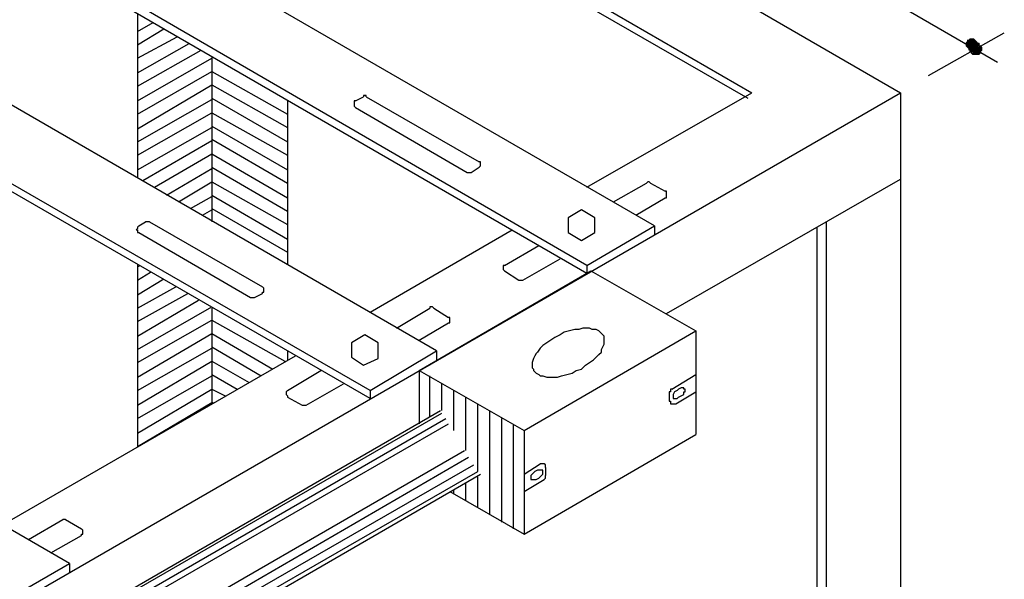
# Model space of a CAD drawing. Header units: millimetres. Extents: x 4476070 to 4476182, y -30324732 to -30324697.
# Tile 44 of 70: x 4476094.488 to 4476095.892, y -30324717.583 to -30324716.785. Entities that reach past the tile are written whole.
import ezdxf

# ---------------------------------------------------------------- set-up
doc = ezdxf.new("R2010")
doc.units = ezdxf.units.MM

msp = doc.modelspace()

# ---------------------------------------------------------------- hatches: boundary and pattern name
at = {"linetype": 'Continuous'}
for points in [[(4476095.84293, -30324716.81132), (4476095.84103, -30324716.81322), (4476095.84672, -30324716.8208)], [(4476095.84482, -30324716.81132), (4476095.84293, -30324716.81132), (4476095.84672, -30324716.8208)], [(4476095.84672, -30324716.81132), (4476095.84482, -30324716.81132), (4476095.84672, -30324716.8208)], [(4476095.85051, -30324716.81322), (4476095.84862, -30324716.81132), (4476095.84672, -30324716.8208)], [(4476095.84862, -30324716.81132), (4476095.84672, -30324716.81132), (4476095.84672, -30324716.8208)], [(4476095.83913, -30324716.81511), (4476095.83724, -30324716.81701), (4476095.84672, -30324716.8208)], [(4476095.83724, -30324716.81701), (4476095.83724, -30324716.81891), (4476095.84672, -30324716.8208)], [(4476095.83724, -30324716.81891), (4476095.83724, -30324716.8208), (4476095.84672, -30324716.8208)], [(4476095.83724, -30324716.8208), (4476095.83724, -30324716.8227), (4476095.84672, -30324716.8208)], [(4476095.83724, -30324716.8227), (4476095.83913, -30324716.82459), (4476095.84672, -30324716.8208)], [(4476095.84103, -30324716.81322), (4476095.83913, -30324716.81322), (4476095.84672, -30324716.8208)], [(4476095.83913, -30324716.81322), (4476095.83913, -30324716.81511), (4476095.84672, -30324716.8208)], [(4476095.83913, -30324716.82459), (4476095.84103, -30324716.82649), (4476095.84672, -30324716.8208)], [(4476095.84103, -30324716.82649), (4476095.84103, -30324716.82839), (4476095.84672, -30324716.8208)], [(4476095.84103, -30324716.82839), (4476095.84293, -30324716.82839), (4476095.84672, -30324716.8208)], [(4476095.84293, -30324716.82839), (4476095.84482, -30324716.82839), (4476095.84672, -30324716.8208)], [(4476095.84482, -30324716.82839), (4476095.84672, -30324716.82839), (4476095.84672, -30324716.8208)], [(4476095.85241, -30324716.81511), (4476095.85051, -30324716.81322), (4476095.84672, -30324716.8208)], [(4476095.8543, -30324716.81701), (4476095.85241, -30324716.81511), (4476095.84672, -30324716.8208)], [(4476095.8543, -30324716.81891), (4476095.8543, -30324716.81701), (4476095.84672, -30324716.8208)], [(4476095.8543, -30324716.8208), (4476095.8543, -30324716.81891), (4476095.84672, -30324716.8208)], [(4476095.85241, -30324716.82459), (4476095.8543, -30324716.8227), (4476095.84672, -30324716.8208)], [(4476095.8543, -30324716.8227), (4476095.8543, -30324716.8208), (4476095.84672, -30324716.8208)], [(4476095.84672, -30324716.82839), (4476095.84862, -30324716.82839), (4476095.84672, -30324716.8208)], [(4476095.84862, -30324716.82839), (4476095.85051, -30324716.82649), (4476095.84672, -30324716.8208)], [(4476095.85051, -30324716.82649), (4476095.85241, -30324716.82649), (4476095.84672, -30324716.8208)], [(4476095.85241, -30324716.82649), (4476095.85241, -30324716.82459), (4476095.84672, -30324716.8208)]]:
    msp.add_hatch(color=256, dxfattribs=at).paths.add_polyline_path(points)

# ---------------------------------------------------------------- linework, layer by layer
for points in [[(4476094.83791, -30324716.24054), (4476095.88275, -30324716.84545)], [(4476094.76205, -30324716.32019), (4476095.74432, -30324716.88907)], [(4476094.76205, -30324716.44345), (4476095.53194, -30324716.88907)], [(4476094.76205, -30324716.45672), (4476095.52625, -30324716.89665)], [(4476095.39351, -30324717.07869), (4476094.41125, -30324716.51171)], [(4476095.2968, -30324717.13558), (4476094.31643, -30324716.5667)], [(4476095.2968, -30324717.14696), (4476094.31643, -30324716.57998)], [(4476095.08252, -30324717.25694), (4476094.10215, -30324716.68996)], [(4476094.98771, -30324717.31383), (4476094.00544, -30324716.74685)], [(4476094.98771, -30324717.32521), (4476094.00544, -30324716.75823)], [(4476094.65586, -30324716.77719), (4476094.65586, -30324717.01043)], [(4476094.65586, -30324716.80184), (4476094.67862, -30324716.78857)], [(4476094.65586, -30324716.8208), (4476094.69379, -30324716.79805)], [(4476094.65586, -30324716.83976), (4476094.71275, -30324716.80942)], [(4476095.78414, -30324716.86442), (4476095.89223, -30324716.80374)], [(4476094.65586, -30324716.86062), (4476094.72982, -30324716.81891)], [(4476095.84482, -30324716.8208), (4476095.84293, -30324716.8227), (4476095.85051, -30324716.82649), (4476095.84482, -30324716.8208)], [(4476095.84293, -30324716.8227), (4476095.84293, -30324716.82459), (4476095.85051, -30324716.82649), (4476095.84293, -30324716.8227)], [(4476095.84293, -30324716.82459), (4476095.84293, -30324716.82649), (4476095.85051, -30324716.82649), (4476095.84293, -30324716.82459)], [(4476095.84293, -30324716.82649), (4476095.84293, -30324716.82839), (4476095.85051, -30324716.82649), (4476095.84293, -30324716.82649)], [(4476095.84293, -30324716.82839), (4476095.84293, -30324716.83028), (4476095.85051, -30324716.82649), (4476095.84293, -30324716.82839)], [(4476095.84293, -30324716.83028), (4476095.84482, -30324716.83028), (4476095.85051, -30324716.82649), (4476095.84293, -30324716.83028)], [(4476095.84672, -30324716.81891), (4476095.84482, -30324716.8208), (4476095.85051, -30324716.82649), (4476095.84672, -30324716.81891)], [(4476095.84482, -30324716.83028), (4476095.84482, -30324716.83218), (4476095.85051, -30324716.82649), (4476095.84482, -30324716.83028)], [(4476095.84482, -30324716.83218), (4476095.84672, -30324716.83408), (4476095.85051, -30324716.82649), (4476095.84482, -30324716.83218)], [(4476095.84862, -30324716.81891), (4476095.84672, -30324716.81891), (4476095.85051, -30324716.82649), (4476095.84862, -30324716.81891)], [(4476095.84672, -30324716.83408), (4476095.84862, -30324716.83408), (4476095.85051, -30324716.82649), (4476095.84672, -30324716.83408)], [(4476095.85051, -30324716.81701), (4476095.84862, -30324716.81891), (4476095.85051, -30324716.82649), (4476095.85051, -30324716.81701)], [(4476095.84862, -30324716.83408), (4476095.85051, -30324716.83408), (4476095.85051, -30324716.82649), (4476095.84862, -30324716.83408)], [(4476095.8543, -30324716.81891), (4476095.85241, -30324716.81701), (4476095.85051, -30324716.82649), (4476095.8543, -30324716.81891)], [(4476095.85241, -30324716.81701), (4476095.85051, -30324716.81701), (4476095.85051, -30324716.82649), (4476095.85241, -30324716.81701)], [(4476095.8562, -30324716.8208), (4476095.8562, -30324716.81891), (4476095.85051, -30324716.82649), (4476095.8562, -30324716.8208)], [(4476095.8562, -30324716.81891), (4476095.8543, -30324716.81891), (4476095.85051, -30324716.82649), (4476095.8562, -30324716.81891)], [(4476095.8581, -30324716.8227), (4476095.8562, -30324716.8208), (4476095.85051, -30324716.82649), (4476095.8581, -30324716.8227)], [(4476095.85999, -30324716.82459), (4476095.8581, -30324716.8227), (4476095.85051, -30324716.82649), (4476095.85999, -30324716.82459)], [(4476095.8581, -30324716.8227), (4476095.8581, -30324716.8227), (4476095.85051, -30324716.82649), (4476095.8581, -30324716.8227)], [(4476095.85999, -30324716.82649), (4476095.85999, -30324716.82459), (4476095.85051, -30324716.82649), (4476095.85999, -30324716.82649)], [(4476095.8581, -30324716.83028), (4476095.85999, -30324716.82839), (4476095.85051, -30324716.82649), (4476095.8581, -30324716.83028)], [(4476095.85999, -30324716.82839), (4476095.85999, -30324716.82649), (4476095.85051, -30324716.82649), (4476095.85999, -30324716.82839)], [(4476095.85051, -30324716.83408), (4476095.85241, -30324716.83408), (4476095.85051, -30324716.82649), (4476095.85051, -30324716.83408)], [(4476095.85241, -30324716.83408), (4476095.8543, -30324716.83408), (4476095.85051, -30324716.82649), (4476095.85241, -30324716.83408)], [(4476095.8543, -30324716.83408), (4476095.8562, -30324716.83408), (4476095.85051, -30324716.82649), (4476095.8543, -30324716.83408)], [(4476095.8562, -30324716.83408), (4476095.8581, -30324716.83218), (4476095.85051, -30324716.82649), (4476095.8562, -30324716.83408)], [(4476095.8581, -30324716.83218), (4476095.8581, -30324716.83028), (4476095.85051, -30324716.82649), (4476095.8581, -30324716.83218)], [(4476094.65586, -30324716.87959), (4476094.74688, -30324716.82839)], [(4476094.65586, -30324716.90045), (4476094.76205, -30324716.83976)], [(4476094.76205, -30324716.83787), (4476094.76205, -30324717.07301)], [(4476094.65586, -30324716.91941), (4476094.76205, -30324716.85873)], [(4476094.76205, -30324716.85873), (4476094.87014, -30324716.91941)], [(4476094.65586, -30324716.94027), (4476094.76205, -30324716.87769)], [(4476094.76205, -30324716.87769), (4476094.87014, -30324716.93837)], [(4476092.94922, -30324718.50279), (4476095.74432, -30324716.88907)], [(4476094.76205, -30324716.89665), (4476094.87014, -30324716.95923)], [(4476094.96685, -30324716.90045), (4476094.97823, -30324716.89476)], [(4476094.98202, -30324716.89476), (4476094.98202, -30324716.89286), (4476094.98013, -30324716.89286), (4476094.97823, -30324716.89286), (4476094.97823, -30324716.89476)], [(4476094.98202, -30324716.89476), (4476095.1432, -30324716.98767)], [(4476095.2968, -30324717.0237), (4476095.53194, -30324716.88907)], [(4476095.74432, -30324716.88907), (4476095.74432, -30324720.34027)], [(4476094.65586, -30324716.95923), (4476094.76205, -30324716.89855)], [(4476094.87014, -30324716.90045), (4476094.87014, -30324717.13369)], [(4476094.96685, -30324716.90045), (4476094.96496, -30324716.90045), (4476094.96496, -30324716.90234), (4476094.96496, -30324716.90424), (4476094.96496, -30324716.90424), (4476094.96496, -30324716.90613), (4476094.96496, -30324716.90803), (4476094.96496, -30324716.90803), (4476094.96685, -30324716.90993)], [(4476094.96685, -30324716.90993), (4476095.12614, -30324717.00284)], [(4476094.65586, -30324716.97819), (4476094.76205, -30324716.91751)], [(4476094.76205, -30324716.91751), (4476094.87014, -30324716.97819)], [(4476094.65586, -30324716.99905), (4476094.76205, -30324716.93837)], [(4476094.76205, -30324716.93647), (4476094.87014, -30324716.99905)], [(4476094.66345, -30324717.01422), (4476094.76205, -30324716.95733)], [(4476094.76205, -30324716.95544), (4476094.87014, -30324717.01801)], [(4476094.68052, -30324717.0237), (4476094.76205, -30324716.9763)], [(4476094.76205, -30324716.9763), (4476094.87014, -30324717.03887)], [(4476094.55915, -30324717.56035), (4476093.57878, -30324716.99336)], [(4476094.76205, -30324716.99526), (4476094.87014, -30324717.05784)], [(4476095.13183, -30324717.00284), (4476095.1432, -30324716.99526)], [(4476095.1432, -30324716.99526), (4476095.1432, -30324716.99526), (4476095.1451, -30324716.99336), (4476095.1451, -30324716.99336), (4476095.1451, -30324716.99147), (4476095.1451, -30324716.98957), (4476095.1451, -30324716.98767), (4476095.1432, -30324716.98767), (4476095.1432, -30324716.98767)], [(4476094.69758, -30324717.03508), (4476094.76205, -30324716.99716)], [(4476095.12614, -30324717.00284), (4476095.12803, -30324717.00284), (4476095.12993, -30324717.00284), (4476095.13183, -30324717.00284), (4476095.13183, -30324717.00284)], [(4476095.12614, -30324717.00284), (4476095.12803, -30324717.00284), (4476095.12993, -30324717.00284), (4476095.13183, -30324717.00284), (4476095.13183, -30324717.00284)], [(4476094.71465, -30324717.04456), (4476094.76205, -30324717.01612)], [(4476094.76205, -30324717.01612), (4476094.87014, -30324717.0768)], [(4476095.33473, -30324717.04456), (4476095.38213, -30324717.01801)], [(4476095.38782, -30324717.01801), (4476095.38593, -30324717.01612), (4476095.38403, -30324717.01612), (4476095.38403, -30324717.01612), (4476095.38213, -30324717.01801)], [(4476095.38782, -30324717.01801), (4476095.40868, -30324717.02939)], [(4476095.41058, -30324717.20385), (4476095.74432, -30324717.01233)], [(4476094.73171, -30324717.05404), (4476094.76205, -30324717.03698)], [(4476094.76205, -30324717.03508), (4476094.87014, -30324717.09766)], [(4476095.40868, -30324717.03887), (4476095.41058, -30324717.03887), (4476095.41058, -30324717.03698), (4476095.41058, -30324717.03508), (4476095.41058, -30324717.03508), (4476095.41058, -30324717.03318), (4476095.41058, -30324717.03129), (4476095.41058, -30324717.02939), (4476095.40868, -30324717.02939)], [(4476095.36696, -30324717.06352), (4476095.40868, -30324717.03887)], [(4476094.74878, -30324717.06352), (4476094.76205, -30324717.05594)], [(4476094.76205, -30324717.05404), (4476094.87014, -30324717.11662)], [(4476095.27025, -30324717.06732), (4476095.27025, -30324717.08818), (4476095.28922, -30324717.09955), (4476095.30818, -30324717.08818), (4476095.30818, -30324717.06732), (4476095.28922, -30324717.05594), (4476095.27025, -30324717.06732)], [(4476094.65776, -30324717.07869), (4476094.65586, -30324717.08059), (4476094.65586, -30324717.08059), (4476094.65586, -30324717.08249), (4476094.65397, -30324717.08438), (4476094.65586, -30324717.08438), (4476094.65586, -30324717.08628), (4476094.65586, -30324717.08818), (4476094.65776, -30324717.08818)], [(4476094.65776, -30324717.07869), (4476094.66724, -30324717.07301)], [(4476094.67293, -30324717.07301), (4476094.67103, -30324717.07301), (4476094.67103, -30324717.07301), (4476094.66914, -30324717.07301), (4476094.66724, -30324717.07301)], [(4476094.67293, -30324717.07301), (4476094.83411, -30324717.16592)], [(4476095.2968, -30324717.13558), (4476095.39351, -30324717.07869)], [(4476095.39351, -30324717.07869), (4476095.39351, -30324717.09197)], [(4476095.63813, -30324717.07301), (4476095.63813, -30324720.40095)], [(4476094.65776, -30324717.08818), (4476094.81705, -30324717.18109)], [(4476094.98771, -30324717.20195), (4476095.19061, -30324717.08438)], [(4476095.62486, -30324717.08059), (4476095.62486, -30324720.3782)], [(4476095.17923, -30324717.13558), (4476095.22854, -30324717.10714)], [(4476094.65586, -30324717.13369), (4476094.65586, -30324717.39347)], [(4476094.65586, -30324717.13748), (4476094.65966, -30324717.13558)], [(4476095.17923, -30324717.13558), (4476095.17923, -30324717.13558), (4476095.17734, -30324717.13558), (4476095.17734, -30324717.13748), (4476095.17734, -30324717.13938), (4476095.17734, -30324717.14127), (4476095.17734, -30324717.14127), (4476095.17923, -30324717.14317), (4476095.17923, -30324717.14317)], [(4476095.20578, -30324717.15644), (4476095.25888, -30324717.1261)], [(4476095.2968, -30324717.13558), (4476095.2968, -30324717.14696)], [(4476095.2968, -30324717.13558), (4476095.2968, -30324717.14696)], [(4476094.65586, -30324717.15644), (4476094.67483, -30324717.14506)], [(4476095.05787, -30324717.28539), (4476095.30249, -30324717.14317)], [(4476095.17923, -30324717.14317), (4476095.20009, -30324717.15644)], [(4476095.30249, -30324717.14317), (4476095.4523, -30324717.2285)], [(4476094.65586, -30324717.1773), (4476094.69379, -30324717.15455)], [(4476095.20009, -30324717.15644), (4476095.20199, -30324717.15644), (4476095.20389, -30324717.15644), (4476095.20578, -30324717.15644), (4476095.20578, -30324717.15644)], [(4476094.65586, -30324717.19626), (4476094.71086, -30324717.16592)], [(4476094.65586, -30324717.21523), (4476094.72792, -30324717.1754)], [(4476094.82274, -30324717.18109), (4476094.83411, -30324717.1754)], [(4476094.83411, -30324717.1754), (4476094.83411, -30324717.17351), (4476094.83601, -30324717.17351), (4476094.83601, -30324717.17161), (4476094.83601, -30324717.16972), (4476094.83601, -30324717.16782), (4476094.83601, -30324717.16782), (4476094.83411, -30324717.16592), (4476094.83411, -30324717.16592)], [(4476094.65586, -30324717.23608), (4476094.74309, -30324717.18489)], [(4476094.81705, -30324717.18109), (4476094.81894, -30324717.18109), (4476094.82084, -30324717.18109), (4476094.82084, -30324717.18109), (4476094.82274, -30324717.18109)], [(4476094.81705, -30324717.18109), (4476094.81894, -30324717.18109), (4476094.82084, -30324717.18109), (4476094.82084, -30324717.18109), (4476094.82274, -30324717.18109)], [(4476094.65586, -30324717.25505), (4476094.76205, -30324717.19437)], [(4476094.76205, -30324717.19626), (4476094.76205, -30324717.3309)], [(4476095.02564, -30324717.22471), (4476095.07304, -30324717.19626)], [(4476095.07873, -30324717.19626), (4476095.07684, -30324717.19437), (4476095.07494, -30324717.19437), (4476095.07304, -30324717.19437), (4476095.07304, -30324717.19626)], [(4476095.07873, -30324717.19626), (4476095.09959, -30324717.20954)], [(4476094.65586, -30324717.27401), (4476094.76205, -30324717.21333)], [(4476094.76205, -30324717.21333), (4476094.86635, -30324717.27211)], [(4476095.05787, -30324717.24177), (4476095.09959, -30324717.21712)], [(4476095.09959, -30324717.21712), (4476095.10149, -30324717.21712), (4476095.10149, -30324717.21523), (4476095.10149, -30324717.21523), (4476095.10149, -30324717.21333), (4476095.10149, -30324717.21143), (4476095.10149, -30324717.20954), (4476095.10149, -30324717.20954), (4476095.09959, -30324717.20954)], [(4476094.65586, -30324717.29487), (4476094.76205, -30324717.23229)], [(4476094.76205, -30324717.23229), (4476094.84928, -30324717.28349)], [(4476094.96116, -30324717.24557), (4476094.96116, -30324717.26642), (4476094.97823, -30324717.2778), (4476094.99909, -30324717.26832), (4476094.99909, -30324717.24557), (4476094.98013, -30324717.23419), (4476094.96116, -30324717.24557)], [(4476095.20768, -30324717.37072), (4476095.4523, -30324717.2285)], [(4476095.25888, -30324717.23419), (4476095.25129, -30324717.23798), (4476095.2456, -30324717.24177), (4476095.23991, -30324717.24557)], [(4476095.27974, -30324717.2266), (4476095.27215, -30324717.2285), (4476095.26457, -30324717.2304), (4476095.25888, -30324717.23419)], [(4476095.2968, -30324717.22471), (4476095.29111, -30324717.22471), (4476095.28542, -30324717.2266), (4476095.27974, -30324717.2266)], [(4476095.31387, -30324717.2285), (4476095.31008, -30324717.2266), (4476095.30439, -30324717.2266), (4476095.30059, -30324717.22471), (4476095.2968, -30324717.22471)], [(4476095.32145, -30324717.23608), (4476095.31956, -30324717.23419), (4476095.31766, -30324717.23229), (4476095.31576, -30324717.2304), (4476095.31387, -30324717.2285)], [(4476095.4523, -30324717.2285), (4476095.4523, -30324717.37641)], [(4476095.23991, -30324717.24557), (4476095.23423, -30324717.24936), (4476095.23043, -30324717.25315), (4476095.22664, -30324717.25884)], [(4476095.31387, -30324717.26263), (4476095.31766, -30324717.25884), (4476095.31766, -30324717.25505), (4476095.31956, -30324717.25125), (4476095.32145, -30324717.24746)], [(4476095.32145, -30324717.24746), (4476095.32145, -30324717.24367), (4476095.32145, -30324717.24177), (4476095.32145, -30324717.23988), (4476095.32145, -30324717.23608)], [(4476094.65586, -30324717.31383), (4476094.76205, -30324717.25315)], [(4476094.76205, -30324717.25125), (4476094.83222, -30324717.29297)], [(4476094.87014, -30324717.25694), (4476094.87014, -30324717.27022)], [(4476094.98771, -30324717.31383), (4476095.08252, -30324717.25694)], [(4476095.08252, -30324717.25694), (4476095.08252, -30324717.27022)], [(4476095.08252, -30324717.25694), (4476095.08252, -30324717.27022)], [(4476095.22664, -30324717.25884), (4476095.22474, -30324717.26074), (4476095.22285, -30324717.26453), (4476095.22095, -30324717.26832), (4476095.21906, -30324717.27401)], [(4476093.60533, -30324718.00028), (4476094.88152, -30324717.26453)], [(4476094.65586, -30324717.33469), (4476094.76205, -30324717.27211)], [(4476094.76205, -30324717.27211), (4476094.81515, -30324717.30245)], [(4476095.21906, -30324717.27401), (4476095.21906, -30324717.27591), (4476095.21906, -30324717.2778), (4476095.21906, -30324717.2816), (4476095.22095, -30324717.28349)], [(4476095.28163, -30324717.28539), (4476095.28922, -30324717.28349), (4476095.29491, -30324717.2778), (4476095.30059, -30324717.27401)], [(4476095.30059, -30324717.27401), (4476095.30628, -30324717.27022), (4476095.31008, -30324717.26642), (4476095.31387, -30324717.26263)], [(4476094.87014, -30324717.31383), (4476094.91755, -30324717.28539)], [(4476095.05787, -30324717.28539), (4476095.20768, -30324717.37072)], [(4476095.05787, -30324717.28539), (4476095.05787, -30324717.36124)], [(4476095.22095, -30324717.28349), (4476095.22095, -30324717.28539), (4476095.22285, -30324717.28728), (4476095.22474, -30324717.28918), (4476095.22854, -30324717.29108)], [(4476095.26077, -30324717.29297), (4476095.26836, -30324717.29108), (4476095.27594, -30324717.28918), (4476095.28163, -30324717.28539)], [(4476094.65586, -30324717.35365), (4476094.76205, -30324717.29297)], [(4476094.76205, -30324717.29108), (4476094.79808, -30324717.31194)], [(4476094.89669, -30324717.33469), (4476094.94979, -30324717.30435)], [(4476095.07304, -30324717.35176), (4476095.07304, -30324717.29297)], [(4476095.09011, -30324717.34228), (4476095.09011, -30324717.30435)], [(4476095.22854, -30324717.29108), (4476095.23043, -30324717.29297), (4476095.23423, -30324717.29297), (4476095.23991, -30324717.29487), (4476095.24371, -30324717.29487)], [(4476095.24371, -30324717.29487), (4476095.2494, -30324717.29487), (4476095.25508, -30324717.29487), (4476095.26077, -30324717.29297)], [(4476095.41816, -30324717.31194), (4476095.4523, -30324717.29108)], [(4476094.65586, -30324717.37451), (4476094.76205, -30324717.31194)], [(4476094.76205, -30324717.31194), (4476094.78102, -30324717.32142)], [(4476094.87014, -30324717.31383), (4476094.87014, -30324717.31383), (4476094.86825, -30324717.31573), (4476094.86825, -30324717.31573), (4476094.86825, -30324717.31762), (4476094.86825, -30324717.31952), (4476094.86825, -30324717.31952), (4476094.87014, -30324717.32142), (4476094.87014, -30324717.32331)], [(4476094.98771, -30324717.31383), (4476094.98771, -30324717.32521)], [(4476095.10718, -30324717.37072), (4476095.10718, -30324717.31383)], [(4476095.41816, -30324717.31194), (4476095.41627, -30324717.31194), (4476095.41627, -30324717.31383), (4476095.41627, -30324717.31573), (4476095.41437, -30324717.31573)], [(4476095.41437, -30324717.31573), (4476095.41437, -30324717.329)], [(4476095.42196, -30324717.31573), (4476095.42006, -30324717.31952)], [(4476095.42575, -30324717.31383), (4476095.42196, -30324717.31573)], [(4476095.42385, -30324717.33279), (4476095.4523, -30324717.31573)], [(4476095.43144, -30324717.31004), (4476095.42764, -30324717.31194), (4476095.42575, -30324717.31383)], [(4476095.42575, -30324717.32521), (4476095.42764, -30324717.32331), (4476095.43144, -30324717.32142), (4476095.43523, -30324717.31952), (4476095.43523, -30324717.31573)], [(4476095.43523, -30324717.31004), (4476095.43333, -30324717.31004), (4476095.43144, -30324717.31004)], [(4476095.43523, -30324717.31194), (4476095.43523, -30324717.31004), (4476095.43523, -30324717.31004)], [(4476095.43713, -30324717.31383), (4476095.43713, -30324717.31194), (4476095.43523, -30324717.31194)], [(4476095.43523, -30324717.31573), (4476095.43713, -30324717.31573), (4476095.43713, -30324717.31383)], [(4476094.65586, -30324717.39347), (4476094.76205, -30324717.3309)], [(4476094.76205, -30324717.3309), (4476094.76395, -30324717.3309)], [(4476094.87014, -30324717.32331), (4476094.891, -30324717.33469)], [(4476095.12424, -30324717.39916), (4476095.12424, -30324717.32331)], [(4476095.41437, -30324717.329), (4476095.41627, -30324717.329), (4476095.41627, -30324717.3309), (4476095.41627, -30324717.33279), (4476095.41816, -30324717.33279), (4476095.42006, -30324717.33279), (4476095.42006, -30324717.33279), (4476095.42196, -30324717.33279), (4476095.42385, -30324717.33279)], [(4476095.42006, -30324717.31952), (4476095.42006, -30324717.32142), (4476095.42006, -30324717.32331)], [(4476095.42006, -30324717.32331), (4476095.42006, -30324717.32521), (4476095.42196, -30324717.32521)], [(4476095.42196, -30324717.32521), (4476095.42385, -30324717.32521), (4476095.42575, -30324717.32521)], [(4476094.5345, -30324717.66274), (4476095.08821, -30324717.34228)], [(4476094.5383, -30324717.66464), (4476095.09011, -30324717.34607)], [(4476094.891, -30324717.33469), (4476094.8929, -30324717.33469), (4476094.89479, -30324717.33469), (4476094.89479, -30324717.33469), (4476094.89669, -30324717.33469)], [(4476095.14131, -30324717.4295), (4476095.14131, -30324717.33279)], [(4476095.15837, -30324717.49018), (4476095.15837, -30324717.34228)], [(4476094.54778, -30324717.67033), (4476095.0958, -30324717.35365)], [(4476095.17544, -30324717.50156), (4476095.17544, -30324717.35365)], [(4476094.55726, -30324717.67412), (4476095.09959, -30324717.36124)], [(4476095.19251, -30324717.51104), (4476095.19251, -30324717.36313)], [(4476095.20768, -30324717.37072), (4476095.20768, -30324717.51863)], [(4476095.20768, -30324717.51863), (4476095.4523, -30324717.37641)], [(4476094.60087, -30324717.70067), (4476095.12235, -30324717.39916)], [(4476094.61225, -30324717.70826), (4476095.12803, -30324717.40865)], [(4476094.61794, -30324717.71774), (4476095.13562, -30324717.42002)], [(4476094.61794, -30324717.73101), (4476095.14131, -30324717.4295)], [(4476095.20768, -30324717.4333), (4476095.23043, -30324717.41813)], [(4476095.22285, -30324717.4295), (4476095.21906, -30324717.4333)], [(4476095.22854, -30324717.42761), (4476095.22664, -30324717.42761), (4476095.22285, -30324717.4295)], [(4476095.23233, -30324717.42761), (4476095.23043, -30324717.42761), (4476095.22854, -30324717.42761)], [(4476095.23802, -30324717.42382), (4476095.23802, -30324717.42192), (4476095.23802, -30324717.42192), (4476095.23802, -30324717.42002), (4476095.23612, -30324717.41813), (4476095.23423, -30324717.41813), (4476095.23423, -30324717.41813), (4476095.23233, -30324717.41813), (4476095.23043, -30324717.41813)], [(4476095.23423, -30324717.42761), (4476095.23423, -30324717.42761), (4476095.23233, -30324717.42761)], [(4476095.23423, -30324717.4295), (4476095.23423, -30324717.4295), (4476095.23423, -30324717.42761)], [(4476095.23423, -30324717.4333), (4476095.23423, -30324717.4314), (4476095.23423, -30324717.4295)], [(4476095.23802, -30324717.42382), (4476095.23802, -30324717.43519)], [(4476094.61794, -30324717.7386), (4476095.1451, -30324717.4333)], [(4476095.14131, -30324717.4807), (4476095.14131, -30324717.43709)], [(4476095.20768, -30324717.45795), (4476095.23612, -30324717.44088)], [(4476095.21906, -30324717.4333), (4476095.21716, -30324717.43519)], [(4476095.21716, -30324717.43519), (4476095.21716, -30324717.43709), (4476095.21716, -30324717.43709)], [(4476095.21716, -30324717.43709), (4476095.21716, -30324717.43899), (4476095.21716, -30324717.43899)], [(4476095.21716, -30324717.43899), (4476095.21716, -30324717.44088), (4476095.21906, -30324717.44088)], [(4476095.21906, -30324717.44088), (4476095.22095, -30324717.44088), (4476095.22285, -30324717.44088)], [(4476095.22285, -30324717.44088), (4476095.22474, -30324717.44088), (4476095.22854, -30324717.43899), (4476095.23233, -30324717.43519), (4476095.23423, -30324717.4333)], [(4476095.23612, -30324717.44088), (4476095.23802, -30324717.43899), (4476095.23802, -30324717.43899), (4476095.23802, -30324717.43709), (4476095.23802, -30324717.43519)], [(4476095.10149, -30324717.45795), (4476095.20768, -30324717.51863)], [(4476095.10718, -30324717.46174), (4476095.10718, -30324717.45605)], [(4476095.12424, -30324717.47122), (4476095.12424, -30324717.44657)], [(4476094.50037, -30324717.52621), (4476094.54967, -30324717.49777)], [(4476094.55347, -30324717.49777), (4476094.55347, -30324717.49777), (4476094.55157, -30324717.49777), (4476094.54967, -30324717.49777), (4476094.54967, -30324717.49777)], [(4476094.55347, -30324717.49777), (4476094.57622, -30324717.51104)], [(4476094.57622, -30324717.52052), (4476094.57622, -30324717.51863), (4476094.57812, -30324717.51863), (4476094.57812, -30324717.51673), (4476094.57812, -30324717.51484), (4476094.57812, -30324717.51484), (4476094.57812, -30324717.51294), (4476094.57622, -30324717.51104), (4476094.57622, -30324717.51104)], [(4476094.53261, -30324717.54518), (4476094.57622, -30324717.52052)], [(4476094.46434, -30324717.61534), (4476094.55915, -30324717.56035)], [(4476094.55915, -30324717.56035), (4476094.55915, -30324717.57362)]]:
    msp.add_lwpolyline(points, dxfattribs=at)

doc.saveas('drawing.dxf')
